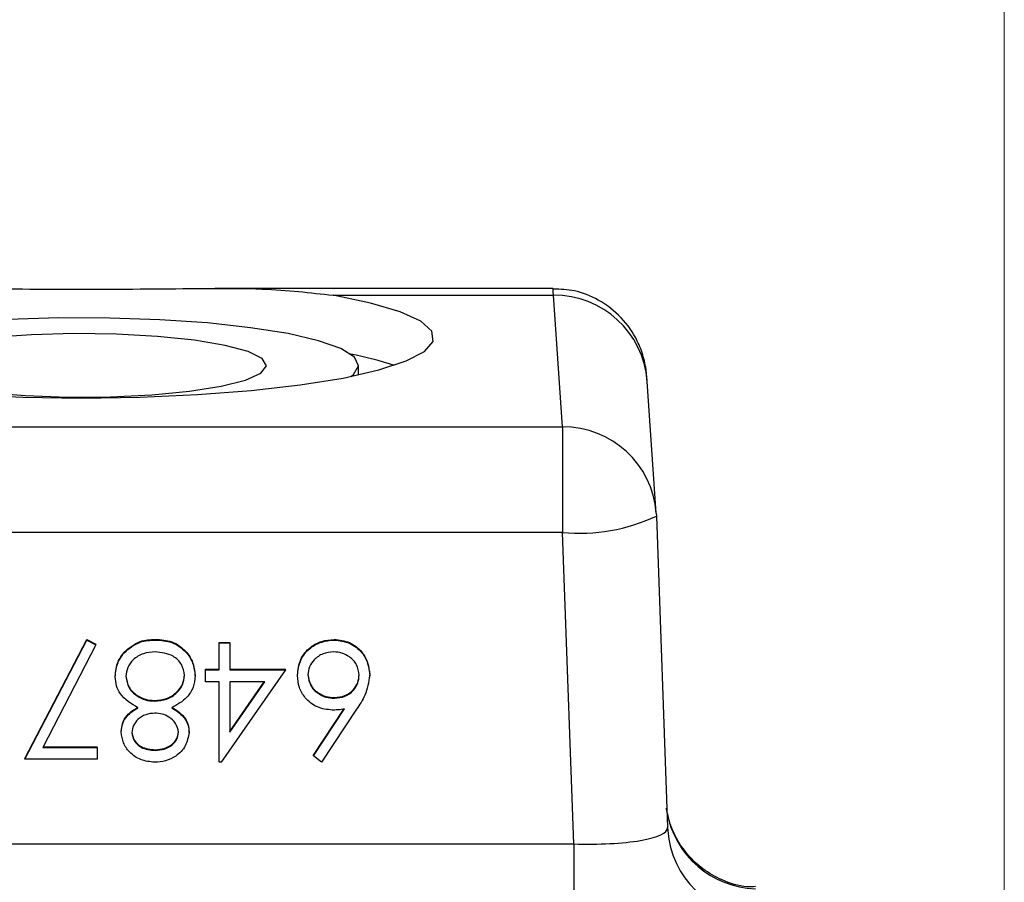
# Model space of a CAD drawing. Header units: inches. Extents: x 0.6 to 16.3, y 0.2 to 11.5.
# Tile 15 of 34: x 14.561 to 15.085, y 6.261 to 6.72. Entities that reach past the tile are written whole.
import ezdxf

# ---------------------------------------------------------------- set-up
doc = ezdxf.new("R2010")
doc.units = ezdxf.units.IN
doc.header["$MEASUREMENT"] = 0
doc.styles.add('SLDTEXTSTYLE0', font='TXT', dxfattribs={"width": 0.75})
doc.dimstyles.new('SLDDIMSTYLE3', dxfattribs={"dimtxt": 0.1377952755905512, "dimasz": 0.14, "dimexe": 0, "dimexo": 0.0625, "dimgap": 0.0344488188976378, "dimtad": 0, "dimdec": 1, "dimlfac": 2, "dimrnd": 1e-09, "dimzin": 12, "dimdsep": 46, "dimtxsty": 'SLDTEXTSTYLE0', "dimblk1": 'CLOSED', "dimblk2": 'CLOSED', "dimsah": 1, "dimcen": 0.09, "dimadec": 0, "dimazin": 3, "dimtfac": 1, "dimtdec": 1, "dimtofl": 0, "dimtmove": 0, "dimatfit": 3, "dimldrblk": 'CLOSED', "dimfxl": 0, "dimfrac": 2, "dimtolj": 1, "dimtzin": 12, "dimarcsym": 0})

# ---------------------------------------------------------------- blocks, each defined once
blk = doc.blocks.new('_Closed')
at = {"color": 0, "linetype": 'ByBlock', "lineweight": -2}
for p, q in [((-1, 0.166667), (0, 0)), ((-1, 0.166667), (-1, -0.166667)), ((0, 0), (-1, -0.166667)), ((0, 0), (-1, 0))]:
    blk.add_line(p, q, dxfattribs=at)
blk = doc.blocks.new('_D_8')
at = {"color": 7, "linetype": 'Continuous', "lineweight": 0}
for p, q in [((12.87991567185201, 8.777450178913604), (12.83793117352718, 8.777450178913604)), ((12.83793117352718, 8.777450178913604), (12.83793117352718, 8.5587001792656)), ((13.18536186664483, 8.7774501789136), (13.22734636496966, 8.7774501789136)), ((13.22734636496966, 8.7774501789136), (13.22734636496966, 8.558700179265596)), ((10.83717526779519, 6.387575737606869), (10.83717526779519, 8.618356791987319)), ((15.08536243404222, 5.870033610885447), (15.08536243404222, 8.618356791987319)), ((10.83717526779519, 8.578986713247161), (12.71711221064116, 8.578986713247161)), ((15.08536243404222, 8.578986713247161), (13.34816533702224, 8.578986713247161)), ((12.83793117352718, 8.5587001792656), (12.879915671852, 8.5587001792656)), ((13.22734636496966, 8.558700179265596), (13.18536186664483, 8.558700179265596))]:
    blk.add_line(p, q, dxfattribs=at)
at = {"color": 7, "linetype": 'Continuous', "lineweight": 18, "xscale": 0.14, "yscale": 0.14, "rotation": 180.0000000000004}
blk.add_blockref('_Closed', (10.83717526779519, 8.578986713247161, -0.2228205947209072), dxfattribs=at)
at = {"color": 7, "linetype": 'Continuous', "lineweight": 18, "xscale": 0.14, "yscale": 0.14}
blk.add_blockref('_Closed', (15.08536243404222, 8.578986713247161, -0.2228205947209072), dxfattribs=at)
at = {"color": 7, "linetype": 'Continuous', "lineweight": 18, "char_height": 0.1377952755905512, "attachment_point": 1, "style": 'SLDTEXTSTYLE0'}
for s, insert in [('216', (12.87991567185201, 8.736327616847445)), ('8.5', (12.9053695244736, 8.53016102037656))]:
    blk.add_mtext(s, dxfattribs=dict(at, insert=insert))

msp = doc.modelspace()

# ---------------------------------------------------------------- linework, layer by layer
at = {"color": 7, "linetype": 'Continuous', "lineweight": 25}
for p, q in [((14.84510565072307, 6.57721869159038), (14.66520089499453, 6.57721869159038)), ((14.72807705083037, 6.573585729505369), (14.84540083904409, 6.573585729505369)), ((14.85023869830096, 6.503488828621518), (14.84540083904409, 6.573585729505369)), ((14.74167526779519, 6.531206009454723), (14.74167526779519, 6.536289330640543)), ((14.90012003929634, 6.457672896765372), (14.89528218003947, 6.527769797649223)), ((14.10972979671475, 6.503488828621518), (14.85023869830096, 6.503488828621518)), ((14.85023869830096, 6.503488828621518), (14.85023869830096, 6.447375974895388)), ((14.90012003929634, 6.457672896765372), (14.90020473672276, 6.456050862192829)), ((14.90020473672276, 6.456050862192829), (14.90611564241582, 6.290255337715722)), ((14.85023869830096, 6.447375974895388), (14.1126787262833, 6.447375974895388)), ((14.85614960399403, 6.28158045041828), (14.85023869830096, 6.447375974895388)), ((14.5640925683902, 6.326936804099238), (14.59694513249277, 6.390434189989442)), ((14.5640925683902, 6.326594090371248), (14.59694513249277, 6.390091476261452)), ((14.59694513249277, 6.390434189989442), (14.60179038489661, 6.387792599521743)), ((14.59694513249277, 6.390091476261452), (14.59694513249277, 6.390434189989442)), ((14.59694513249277, 6.390091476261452), (14.60179038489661, 6.387449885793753)), ((14.63349110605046, 6.390091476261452), (14.63349110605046, 6.390434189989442)), ((14.66745795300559, 6.388846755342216), (14.67306692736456, 6.388846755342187)), ((14.66745795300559, 6.388504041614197), (14.66745795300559, 6.388846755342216)), ((14.66745795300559, 6.374217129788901), (14.66745795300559, 6.388504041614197)), ((14.66745795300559, 6.388504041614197), (14.67306692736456, 6.388504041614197)), ((14.67306692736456, 6.388504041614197), (14.67306692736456, 6.388846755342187)), ((14.67306692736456, 6.388504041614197), (14.67306692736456, 6.374217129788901)), ((14.72865586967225, 6.390091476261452), (14.72865586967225, 6.390434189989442)), ((14.60179038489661, 6.387449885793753), (14.57358275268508, 6.332943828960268)), ((14.60179038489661, 6.387449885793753), (14.60179038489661, 6.387792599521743)), ((14.61690206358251, 6.383295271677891), (14.61690206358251, 6.383637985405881)), ((14.66024641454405, 6.374559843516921), (14.66745795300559, 6.374559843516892)), ((14.66024641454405, 6.374217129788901), (14.66024641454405, 6.374559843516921)), ((14.66024641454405, 6.36786739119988), (14.66024641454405, 6.374217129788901)), ((14.66024641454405, 6.374217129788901), (14.66745795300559, 6.374217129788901)), ((14.702714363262, 6.374217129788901), (14.66859727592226, 6.325006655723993)), ((14.67306692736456, 6.374559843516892), (14.702714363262, 6.374559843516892)), ((14.67306692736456, 6.374217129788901), (14.702714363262, 6.374217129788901)), ((14.702714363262, 6.374217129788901), (14.702714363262, 6.374559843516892)), ((14.61216949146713, 6.370471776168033), (14.61216949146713, 6.370814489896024)), ((14.65463744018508, 6.370980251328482), (14.65463744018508, 6.371322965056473)), ((14.66745795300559, 6.36786739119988), (14.66024641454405, 6.36786739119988)), ((14.66745795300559, 6.325006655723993), (14.66745795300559, 6.36786739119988)), ((14.67306692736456, 6.36786739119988), (14.67306692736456, 6.340980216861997)), ((14.67306692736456, 6.340980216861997), (14.69169673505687, 6.36786739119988)), ((14.69169673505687, 6.36786739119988), (14.67306692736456, 6.36786739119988)), ((14.67306692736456, 6.341322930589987), (14.69145927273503, 6.36786739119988)), ((14.70912461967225, 6.371129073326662), (14.70912461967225, 6.371471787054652)), ((14.74758615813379, 6.371240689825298), (14.74758615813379, 6.371583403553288)), ((14.63306542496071, 6.357549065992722), (14.63306542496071, 6.357891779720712)), ((14.72884367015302, 6.359136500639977), (14.72884367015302, 6.359479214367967)), ((14.71762572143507, 6.328367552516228), (14.73413964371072, 6.353382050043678)), ((14.71762572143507, 6.328710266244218), (14.73389202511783, 6.353349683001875)), ((14.74059998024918, 6.353258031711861), (14.72194513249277, 6.325006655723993)), ((14.61537461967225, 6.341067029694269), (14.61537461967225, 6.341409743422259)), ((14.65143231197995, 6.340893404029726), (14.65143231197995, 6.341236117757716)), ((14.57358275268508, 6.332943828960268), (14.60255410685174, 6.332943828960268)), ((14.5737601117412, 6.333286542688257), (14.60255410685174, 6.333286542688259)), ((14.60255410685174, 6.332943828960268), (14.60255410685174, 6.333286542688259)), ((14.60255410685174, 6.332943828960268), (14.60255410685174, 6.326594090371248)), ((14.6334285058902, 6.331356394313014), (14.6334285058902, 6.331699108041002)), ((14.5640925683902, 6.326594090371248), (14.5640925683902, 6.326936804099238)), ((14.60255410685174, 6.326594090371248), (14.5640925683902, 6.326594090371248)), ((14.71762572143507, 6.328367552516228), (14.71762572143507, 6.328710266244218)), ((14.72194513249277, 6.325006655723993), (14.71762572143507, 6.328367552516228)), ((14.66859727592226, 6.325006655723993), (14.66745795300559, 6.325006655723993)), ((14.90611564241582, 6.290255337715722), (14.90620033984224, 6.28863330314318)), ((14.11852005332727, 6.28158045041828), (14.85614960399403, 6.28158045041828)), ((14.85614960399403, 6.28158045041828), (14.85614960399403, 6.22750372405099))]:
    msp.add_line(p, q, dxfattribs=at)
at = {"color": 7, "linetype": 'Continuous', "lineweight": 25, "flags": 128}
for points in [[(14.53250084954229, 6.520687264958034), (14.56289990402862, 6.519347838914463), (14.59417526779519, 6.51889715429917), (14.62545063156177, 6.519347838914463), (14.6558496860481, 6.520687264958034), (14.6845206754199, 6.522877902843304), (14.71066026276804, 6.525858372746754), (14.73353603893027, 6.529545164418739), (14.75250704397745, 6.533834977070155), (14.76704172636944, 6.538607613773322), (14.77673283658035, 6.543729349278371), (14.78130883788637, 6.549056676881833), (14.78064151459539, 6.554440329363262), (14.77474956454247, 6.559729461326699), (14.76379807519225, 6.564775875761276), (14.74809389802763, 6.569438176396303), (14.72807705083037, 6.573585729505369)], [(14.68421872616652, 6.556333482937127), (14.66121875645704, 6.558830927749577), (14.63593570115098, 6.560560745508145), (14.6092305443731, 6.56146402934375), (14.58201269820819, 6.561510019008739), (14.55520903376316, 6.560697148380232), (14.52973231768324, 6.55905309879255), (14.50645012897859, 6.556633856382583), (14.48615531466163, 6.553521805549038), (14.46953899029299, 6.549822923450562), (14.45716700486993, 6.545663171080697), (14.44946067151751, 6.541184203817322), (14.44668242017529, 6.536538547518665), (14.44892686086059, 6.531884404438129), (14.45082077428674, 6.530331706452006)], [(14.7375297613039, 6.530331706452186), (14.73888986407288, 6.531394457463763), (14.7416681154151, 6.53604011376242), (14.7394236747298, 6.540694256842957), (14.7322329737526, 6.545198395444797), (14.72034088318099, 6.549399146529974), (14.70415237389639, 6.553153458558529), (14.68421872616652, 6.556333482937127)], [(14.6543059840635, 6.549674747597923), (14.63469335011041, 6.551693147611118), (14.61289637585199, 6.552881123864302), (14.59009014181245, 6.553174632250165), (14.56750413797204, 6.552557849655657), (14.54635598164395, 6.551064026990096)], [(14.54350827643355, 6.521796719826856), (14.5643540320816, 6.520182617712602), (14.5868074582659, 6.519436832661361), (14.60965808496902, 6.519599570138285), (14.63167402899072, 6.520662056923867), (14.65166840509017, 6.522567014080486), (14.66856331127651, 6.525211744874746), (14.68144793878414, 6.528453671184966), (14.68962767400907, 6.532118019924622), (14.69266154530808, 6.536007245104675), (14.69038599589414, 6.539911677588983), (14.68292370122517, 6.543620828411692), (14.67067695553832, 6.546934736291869), (14.6543059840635, 6.549674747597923)]]:
    msp.add_lwpolyline(points, dxfattribs=at)
at = {"color": 8, "linetype": 'Continuous', "lineweight": 25}
for centre, radius, start, end in [((14.84586080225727, 6.524024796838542), 0.04956306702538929, 4.333417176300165, 90.53173321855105), ((14.85069866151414, 6.453927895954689), 0.04956306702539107, 4.333417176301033, 90.53173321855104), ((14.95459001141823, 6.307212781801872), 0.04958965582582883, 190.5198019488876, 268.006812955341), ((14.9555707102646, 6.292346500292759), 0.04950981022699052, 184.3011774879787, 267.2426737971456)]:
    msp.add_arc(centre, radius, start, end, dxfattribs=at)
at = {"color": 7, "linetype": 'Continuous', "lineweight": 25}
for centre, radius, start, end in [((14.69895834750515, 6.343973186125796), 0.2019906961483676, 72.19523645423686, 78.99139683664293), ((14.85928211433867, 6.543523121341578), 0.09657151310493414, 264.6266775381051, 295.0718587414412)]:
    msp.add_arc(centre, radius, start, end, dxfattribs=at)
at = {"color": 8, "linetype": 'Continuous', "lineweight": 25}
msp.add_ellipse((14.85221086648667, 6.33221869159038), major_axis=(-0.007105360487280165, 0.2449999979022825), ratio=0.004512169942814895, start_param=6.110629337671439, end_param=6.28305444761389, dxfattribs=at)
at = {"color": 7, "linetype": 'Continuous', "lineweight": 25}
msp.add_ellipse((14.8560262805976, 6.291893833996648), major_axis=(0.0500921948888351, -0.001851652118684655), ratio=0.2055266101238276, start_param=4.722447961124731, end_param=6.303852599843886, dxfattribs=at)
for points, knots in [([(14.46027348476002, 6.573585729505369), (14.46796825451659, 6.574611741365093), (14.48336063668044, 6.576664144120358), (14.51044065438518, 6.577272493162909), (14.53960911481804, 6.57719874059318), (14.57041508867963, 6.57682066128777), (14.60196495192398, 6.57676936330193), (14.63314921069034, 6.576988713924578), (14.66289195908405, 6.57727392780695), (14.69612228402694, 6.577241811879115), (14.7159750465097, 6.574970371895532), (14.72807705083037, 6.573585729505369)], [0, 0, 0, 0, 0.1051747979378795, 0.2103884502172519, 0.3154739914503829, 0.4205444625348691, 0.5261160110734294, 0.6316922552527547, 0.7351033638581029, 0.8385222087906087, 1, 1, 1, 1]), ([(14.89528218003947, 6.527769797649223), (14.89520324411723, 6.52883800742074), (14.89508279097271, 6.530468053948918), (14.89482316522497, 6.533103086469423), (14.89426546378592, 6.53666525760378), (14.89303094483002, 6.542055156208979), (14.8895692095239, 6.551175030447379), (14.88193720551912, 6.562219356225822), (14.87010653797, 6.571256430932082), (14.85743699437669, 6.576461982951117), (14.84912768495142, 6.576750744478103), (14.8453569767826, 6.576881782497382)], [0, 0, 0, 0, 0.1618488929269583, 0.2469751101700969, 0.2887142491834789, 0.3408142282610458, 0.4338098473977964, 0.5882551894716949, 0.7465067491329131, 0.8849664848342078, 1, 1, 1, 1]), ([(14.61690206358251, 6.383637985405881), (14.61959747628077, 6.385906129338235), (14.62443006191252, 6.389972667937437), (14.63071267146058, 6.390292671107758), (14.63349110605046, 6.390434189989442)], [0, 0, 0, 0, 0.557757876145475, 1, 1, 1, 1]), ([(14.61690206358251, 6.383295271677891), (14.61959747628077, 6.385563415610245), (14.62443006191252, 6.389629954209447), (14.63071267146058, 6.389949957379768), (14.63349110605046, 6.390091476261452)], [0, 0, 0, 0, 0.5577578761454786, 1, 1, 1, 1]), ([(14.63349110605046, 6.390434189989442), (14.63651595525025, 6.390246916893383), (14.64254601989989, 6.389873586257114), (14.64958537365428, 6.384851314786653), (14.65383898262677, 6.37831580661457), (14.65437143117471, 6.373652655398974), (14.65463744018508, 6.371322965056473)], [0, 0, 0, 0, 0.2805339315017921, 0.5592469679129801, 0.7798016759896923, 1, 1, 1, 1]), ([(14.63349110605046, 6.390091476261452), (14.63651595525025, 6.389904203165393), (14.64254601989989, 6.389530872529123), (14.64958537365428, 6.384508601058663), (14.65383898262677, 6.37797309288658), (14.65437143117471, 6.373309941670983), (14.65463744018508, 6.370980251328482)], [0, 0, 0, 0, 0.2805339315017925, 0.5592469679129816, 0.7798016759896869, 1, 1, 1, 1]), ([(14.70912461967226, 6.371471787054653), (14.70944874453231, 6.374305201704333), (14.71009668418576, 6.379969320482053), (14.71542746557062, 6.386246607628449), (14.7219365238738, 6.389808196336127), (14.7264160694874, 6.390225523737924), (14.72865586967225, 6.390434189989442)], [0, 0, 0, 0, 0.2796114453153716, 0.558955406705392, 0.7794750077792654, 1, 1, 1, 1]), ([(14.70912461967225, 6.371129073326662), (14.70944874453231, 6.373962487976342), (14.71009668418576, 6.379626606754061), (14.71542746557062, 6.385903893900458), (14.7219365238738, 6.389465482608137), (14.7264160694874, 6.389882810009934), (14.72865586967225, 6.390091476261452)], [0, 0, 0, 0, 0.2796114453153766, 0.55895540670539, 0.7794750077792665, 1, 1, 1, 1]), ([(14.72865586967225, 6.390434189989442), (14.73145133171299, 6.390100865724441), (14.73704025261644, 6.389434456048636), (14.74334827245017, 6.384402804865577), (14.74693706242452, 6.378102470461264), (14.74736980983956, 6.373756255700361), (14.74758615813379, 6.371583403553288)], [0, 0, 0, 0, 0.2796349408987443, 0.5590695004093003, 0.7795606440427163, 0.9999999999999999, 0.9999999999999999, 0.9999999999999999, 0.9999999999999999]), ([(14.72865586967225, 6.390091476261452), (14.73145133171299, 6.389758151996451), (14.73704025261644, 6.389091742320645), (14.74334827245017, 6.384060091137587), (14.74693706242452, 6.377759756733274), (14.74736980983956, 6.373413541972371), (14.74758615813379, 6.371240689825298)], [0, 0, 0, 0, 0.2796349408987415, 0.5590695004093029, 0.7795606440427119, 1, 1, 1, 1]), ([(14.61216949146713, 6.370814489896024), (14.61241969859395, 6.37344983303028), (14.61286703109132, 6.37816142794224), (14.61566783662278, 6.381962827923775), (14.61690206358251, 6.383637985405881)], [0, 0, 0, 0, 0.5593314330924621, 1, 1, 1, 1]), ([(14.61216949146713, 6.370471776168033), (14.61241969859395, 6.373107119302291), (14.61286703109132, 6.37781871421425), (14.61566783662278, 6.381620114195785), (14.61690206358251, 6.383295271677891)], [0, 0, 0, 0, 0.5593314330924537, 1, 1, 1, 1]), ([(14.6334285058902, 6.383741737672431), (14.63127343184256, 6.383601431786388), (14.62697273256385, 6.383321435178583), (14.62179670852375, 6.380050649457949), (14.61838504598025, 6.375590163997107), (14.61798053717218, 6.372251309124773), (14.6177784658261, 6.370583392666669)], [0, 0, 0, 0, 0.2806301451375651, 0.5600298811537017, 0.7802140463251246, 1, 1, 1, 1]), ([(14.6490284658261, 6.371166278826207), (14.64867740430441, 6.373232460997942), (14.64797468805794, 6.37736831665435), (14.64218367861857, 6.382802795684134), (14.63674823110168, 6.383385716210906), (14.6334285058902, 6.383741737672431)], [0, 0, 0, 0, 0.2798443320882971, 0.5601615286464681, 1, 1, 1, 1]), ([(14.72835538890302, 6.383741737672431), (14.72643386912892, 6.383556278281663), (14.72259183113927, 6.383185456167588), (14.71814822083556, 6.379994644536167), (14.7152068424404, 6.37594816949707), (14.71489132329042, 6.372958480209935), (14.71473359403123, 6.371463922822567)], [0, 0, 0, 0, 0.2800424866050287, 0.5599390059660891, 0.7800117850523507, 1, 1, 1, 1]), ([(14.74197718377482, 6.371463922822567), (14.7417086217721, 6.373364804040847), (14.74117082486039, 6.377171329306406), (14.73726989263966, 6.381099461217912), (14.73288034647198, 6.383408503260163), (14.72986434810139, 6.383630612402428), (14.72835538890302, 6.383741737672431)], [0, 0, 0, 0, 0.2790409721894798, 0.5587811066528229, 0.7792501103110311, 1, 1, 1, 1]), ([(14.62425132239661, 6.354014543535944), (14.62070461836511, 6.356137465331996), (14.61575492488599, 6.35910016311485), (14.6125336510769, 6.365732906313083), (14.61229089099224, 6.368891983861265), (14.61216949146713, 6.370471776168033)], [0, 0, 0, 0, 0.5582605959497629, 0.7790948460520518, 1, 1, 1, 1]), ([(14.6177784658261, 6.370926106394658), (14.61814652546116, 6.368871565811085), (14.61888515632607, 6.364748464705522), (14.62330670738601, 6.360647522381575), (14.62813535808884, 6.35824116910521), (14.63142158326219, 6.358008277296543), (14.63306542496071, 6.357891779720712)], [0, 0, 0, 0, 0.2782972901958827, 0.5584936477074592, 0.7791488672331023, 1, 1, 1, 1]), ([(14.6177784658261, 6.370583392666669), (14.61814652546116, 6.368528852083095), (14.61888515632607, 6.36440575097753), (14.62330670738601, 6.360304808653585), (14.62813535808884, 6.35789845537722), (14.63142158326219, 6.357665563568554), (14.63306542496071, 6.357549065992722)], [0, 0, 0, 0, 0.2782972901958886, 0.5584936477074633, 0.7791488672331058, 1, 1, 1, 1]), ([(14.63306542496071, 6.357891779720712), (14.63526134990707, 6.358078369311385), (14.63964961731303, 6.358451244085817), (14.64483631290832, 6.361900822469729), (14.64839062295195, 6.366394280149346), (14.64881601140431, 6.369805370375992), (14.6490284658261, 6.371508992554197)], [0, 0, 0, 0, 0.2802794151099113, 0.5601015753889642, 0.7802987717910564, 1, 1, 1, 1]), ([(14.63306542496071, 6.357549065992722), (14.63526134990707, 6.357735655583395), (14.63964961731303, 6.358108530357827), (14.64483631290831, 6.36155810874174), (14.64839062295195, 6.366051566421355), (14.64881601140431, 6.369462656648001), (14.6490284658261, 6.371166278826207)], [0, 0, 0, 0, 0.2802794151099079, 0.5601015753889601, 0.7802987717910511, 1, 1, 1, 1]), ([(14.65463744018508, 6.370980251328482), (14.65443069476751, 6.368912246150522), (14.6540172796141, 6.364776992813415), (14.64983532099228, 6.358347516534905), (14.64516194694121, 6.355658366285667), (14.64230520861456, 6.354014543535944)], [0, 0, 0, 0, 0.2799864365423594, 0.55987038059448, 1, 1, 1, 1]), ([(14.7276667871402, 6.352786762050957), (14.72492863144, 6.353096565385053), (14.71945183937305, 6.353716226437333), (14.71335688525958, 6.358679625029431), (14.70967040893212, 6.364736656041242), (14.7093066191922, 6.36899745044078), (14.70912461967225, 6.371129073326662)], [0, 0, 0, 0, 0.279643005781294, 0.5593351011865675, 0.7795407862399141, 1, 1, 1, 1]), ([(14.71473359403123, 6.371806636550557), (14.715022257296, 6.369866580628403), (14.71560071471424, 6.365978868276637), (14.7196997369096, 6.362062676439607), (14.72422448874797, 6.359808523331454), (14.7273033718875, 6.359589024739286), (14.72884367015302, 6.359479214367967)], [0, 0, 0, 0, 0.2787577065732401, 0.5586074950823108, 0.7791809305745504, 1, 1, 1, 1]), ([(14.71473359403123, 6.371463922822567), (14.715022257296, 6.369523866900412), (14.71560071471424, 6.365636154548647), (14.7196997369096, 6.361719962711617), (14.72422448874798, 6.359465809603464), (14.7273033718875, 6.359246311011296), (14.72884367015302, 6.359136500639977)], [0, 0, 0, 0, 0.2787577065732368, 0.5586074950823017, 0.7791809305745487, 1, 1, 1, 1]), ([(14.72884367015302, 6.359479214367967), (14.73074600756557, 6.359645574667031), (14.73454528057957, 6.359977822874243), (14.73892043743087, 6.36322297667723), (14.74156764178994, 6.367379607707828), (14.74184065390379, 6.370330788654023), (14.74197718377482, 6.371806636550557)], [0, 0, 0, 0, 0.280117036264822, 0.5594386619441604, 0.7796809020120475, 1, 1, 1, 1]), ([(14.72884367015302, 6.359136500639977), (14.73074600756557, 6.359302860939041), (14.73454528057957, 6.359635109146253), (14.73892043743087, 6.36288026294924), (14.74156764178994, 6.367036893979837), (14.74184065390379, 6.369988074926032), (14.74197718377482, 6.371463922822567)], [0, 0, 0, 0, 0.2801170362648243, 0.5594386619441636, 0.7796809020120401, 1, 1, 1, 1]), ([(14.74758615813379, 6.371240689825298), (14.74697540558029, 6.367618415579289), (14.74588140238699, 6.361130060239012), (14.74221814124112, 6.355669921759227), (14.74059998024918, 6.353258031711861)], [0, 0, 0, 0, 0.5582730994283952, 1, 1, 1, 1]), ([(14.61537461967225, 6.341409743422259), (14.61551439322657, 6.34295362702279), (14.61579391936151, 6.34604116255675), (14.6187710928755, 6.350910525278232), (14.622173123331, 6.353050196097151), (14.62425132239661, 6.354357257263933)], [0, 0, 0, 0, 0.2801551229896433, 0.5602682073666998, 0.9999999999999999, 0.9999999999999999, 0.9999999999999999, 0.9999999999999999]), ([(14.61537461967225, 6.341067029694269), (14.61551439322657, 6.342610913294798), (14.61579391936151, 6.34569844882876), (14.6187710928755, 6.350567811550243), (14.622173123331, 6.35270748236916), (14.62425132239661, 6.354014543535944)], [0, 0, 0, 0, 0.2801551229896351, 0.5602682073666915, 1, 1, 1, 1]), ([(14.64230520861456, 6.354357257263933), (14.6449883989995, 6.352593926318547), (14.64873578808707, 6.350131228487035), (14.6511152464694, 6.344924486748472), (14.65132664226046, 6.34246535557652), (14.65143231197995, 6.341236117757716)], [0, 0, 0, 0, 0.557717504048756, 0.7789177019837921, 1, 1, 1, 1]), ([(14.64230520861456, 6.354014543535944), (14.6449883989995, 6.352251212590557), (14.64873578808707, 6.349788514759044), (14.6511152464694, 6.344581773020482), (14.65132664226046, 6.34212264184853), (14.65143231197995, 6.340893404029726)], [0, 0, 0, 0, 0.5577175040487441, 0.778917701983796, 1, 1, 1, 1]), ([(14.73413964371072, 6.353382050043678), (14.73293826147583, 6.353195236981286), (14.73079259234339, 6.352861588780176), (14.72862202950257, 6.352809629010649), (14.7276667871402, 6.352786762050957)], [0, 0, 0, 0, 0.5599102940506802, 1, 1, 1, 1]), ([(14.63320314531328, 6.351199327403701), (14.63154624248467, 6.351024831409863), (14.62823365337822, 6.350675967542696), (14.62422066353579, 6.348164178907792), (14.62159236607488, 6.344704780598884), (14.62118626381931, 6.342137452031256), (14.62098359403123, 6.34085619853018)], [0, 0, 0, 0, 0.2801676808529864, 0.560129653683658, 0.7804778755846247, 1, 1, 1, 1]), ([(14.64582333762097, 6.340980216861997), (14.64547396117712, 6.342620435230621), (14.6447717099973, 6.345917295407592), (14.64105915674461, 6.349032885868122), (14.6371655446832, 6.350913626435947), (14.63452410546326, 6.351104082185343), (14.63320314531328, 6.351199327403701)], [0, 0, 0, 0, 0.2777214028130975, 0.5582236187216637, 0.7790715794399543, 1, 1, 1, 1]), ([(14.6334285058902, 6.331699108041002), (14.6350701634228, 6.331810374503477), (14.6383489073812, 6.332032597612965), (14.64238461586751, 6.334300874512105), (14.64529262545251, 6.337494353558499), (14.64564661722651, 6.340048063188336), (14.64582333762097, 6.341322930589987)], [0, 0, 0, 0, 0.280673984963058, 0.5605664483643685, 0.7806252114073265, 1, 1, 1, 1]), ([(14.63311550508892, 6.325006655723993), (14.63062403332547, 6.325278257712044), (14.62564290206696, 6.325821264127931), (14.61979168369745, 6.329902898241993), (14.61609488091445, 6.335255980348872), (14.61561462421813, 6.339130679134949), (14.61537461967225, 6.341067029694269)], [0, 0, 0, 0, 0.279933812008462, 0.559664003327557, 0.7799455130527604, 1, 1, 1, 1]), ([(14.62098359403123, 6.341198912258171), (14.62131770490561, 6.339608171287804), (14.62198820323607, 6.336415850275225), (14.62658517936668, 6.332290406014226), (14.63083444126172, 6.331923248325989), (14.6334285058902, 6.331699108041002)], [0, 0, 0, 0, 0.2789620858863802, 0.5598249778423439, 1, 1, 1, 1]), ([(14.62098359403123, 6.34085619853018), (14.62131770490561, 6.339265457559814), (14.62198820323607, 6.336073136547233), (14.62658517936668, 6.331947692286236), (14.63083444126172, 6.331580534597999), (14.6334285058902, 6.331356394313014)], [0, 0, 0, 0, 0.2789620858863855, 0.559824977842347, 0.9999999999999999, 0.9999999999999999, 0.9999999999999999, 0.9999999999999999]), ([(14.65143231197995, 6.340893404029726), (14.65099173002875, 6.338413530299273), (14.65010928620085, 6.333446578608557), (14.64494228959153, 6.328307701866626), (14.63905896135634, 6.325478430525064), (14.63509707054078, 6.325163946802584), (14.63311550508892, 6.325006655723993)], [0, 0, 0, 0, 0.2788367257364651, 0.558483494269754, 0.7791726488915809, 1, 1, 1, 1]), ([(14.6334285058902, 6.331356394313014), (14.6350701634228, 6.331467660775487), (14.6383489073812, 6.331689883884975), (14.64238461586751, 6.333958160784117), (14.64529262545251, 6.337151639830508), (14.64564661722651, 6.339705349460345), (14.64582333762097, 6.340980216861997)], [0, 0, 0, 0, 0.2806739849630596, 0.5605664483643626, 0.7806252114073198, 1, 1, 1, 1]), ([(14.95293337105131, 6.258838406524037), (14.95140534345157, 6.258772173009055), (14.94530582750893, 6.258507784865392), (14.93551476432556, 6.261820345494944), (14.92503255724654, 6.267705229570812), (14.91727660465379, 6.274951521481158), (14.91186894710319, 6.28242096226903), (14.90840546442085, 6.28954794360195), (14.90651576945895, 6.295398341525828), (14.90571163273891, 6.299334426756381), (14.90554608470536, 6.300505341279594), (14.9055242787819, 6.300659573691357)], [0, 0, 0, 0, 0.06589993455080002, 0.2630565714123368, 0.4336552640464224, 0.5844891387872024, 0.717157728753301, 0.8311193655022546, 0.9238904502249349, 0.9899748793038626, 0.9999999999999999, 0.9999999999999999, 0.9999999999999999, 0.9999999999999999])]:
    msp.add_open_spline(points, degree=3, knots=knots, dxfattribs=at)

# ---------------------------------------------------------------- dimensions: what is measured, and where the dimension line sits
at = {"color": 7, "linetype": 'Continuous', "lineweight": 18}
dim = msp.add_linear_dim(base=(10.83717526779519, 8.578986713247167), p1=(15.08536243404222, 5.830663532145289), p2=(10.83717526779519, 6.348205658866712), dimstyle='SLDDIMSTYLE3', dxfattribs=at)
dim.commit()
dim.dimension.update_dxf_attribs({"geometry": '_D_8', "text_midpoint": (13.0326387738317, 8.578986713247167), "dimtype": 160})

doc.saveas('drawing.dxf')
